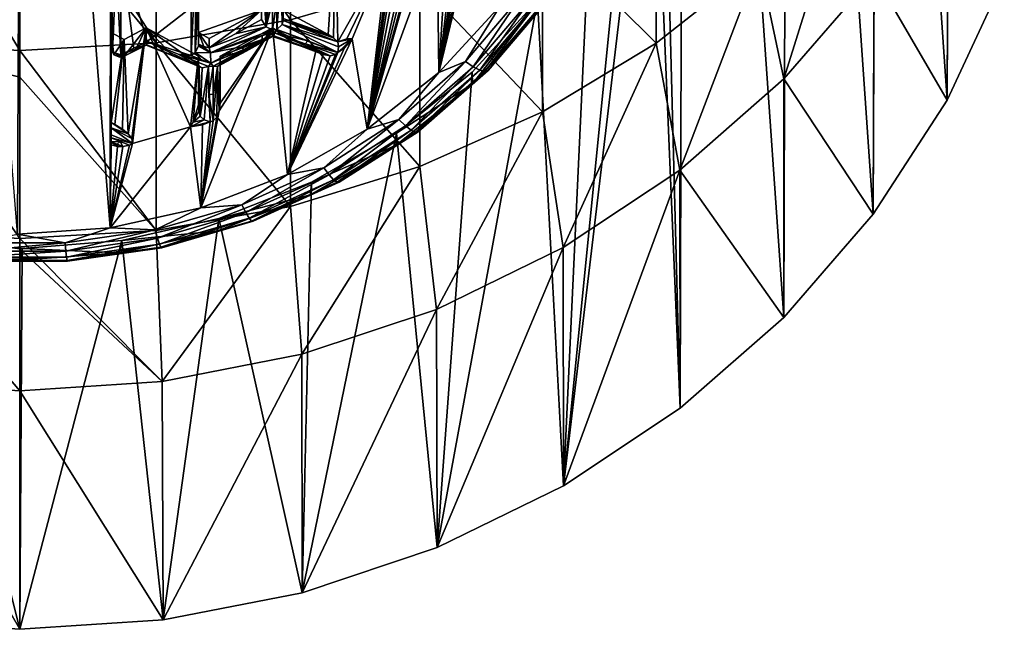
# Model space of a CAD drawing. Header units: metres. Extents: x -22 to 80, y -171 to 22.
# Tile 12 of 77: x 0 to 11, y -171 to -164. Entities that reach past the tile are written whole.
import ezdxf

# ---------------------------------------------------------------- set-up
doc = ezdxf.new("R2010")
doc.units = ezdxf.units.M
doc.layers.add('solid_12421142', color=7, linetype='CONTINUOUS')

msp = doc.modelspace()

# ---------------------------------------------------------------- linework, layer by layer
at = {"layer": 'solid_12421142'}
for points in [[(7.35, -160, 221.495499), (7.623046, -151.292221, 218.326126), (7.579517, -168.741455, 224.677124)], [(7.579517, -168.741455, 224.677124), (7.623046, -151.292221, 218.326126), (8.766492, -167.700073, 224.298096)], [(8.766492, -167.700073, 224.298096), (7.623046, -151.292221, 218.326126), (8.812758, -152.346863, 218.709976)], [(8.766492, -167.700073, 224.298096), (8.812758, -152.346863, 218.709976), (9.794352, -166.515213, 223.866837)], [(9.794352, -166.515213, 223.866837), (8.812758, -152.346863, 218.709976), (9.838417, -153.543808, 219.14563)], [(9.794352, -166.515213, 223.866837), (9.838417, -153.543808, 219.14563), (10.643442, -165.205383, 223.390106)], [(10.643442, -165.205383, 223.390106), (9.838417, -153.543808, 219.14563), (10.679779, -154.860352, 219.624817)], [(-0.026949, -166.744629, 222.992584), (-1.038925, -153.945923, 218.334229), (0.026949, -153.871017, 218.306961)], [(-0.026949, -166.744629, 222.992584), (0.026949, -153.871017, 218.306961), (1.038925, -166.669708, 222.965317)], [(1.05, -156.18457, 219.149033), (1.038925, -166.669708, 222.965317), (0.026949, -153.871017, 218.306961)], [(10.643442, -165.205383, 223.390106), (10.679779, -154.860352, 219.624817), (11.298107, -163.799545, 222.878418)], [(1.05, -164.431061, 222.150513), (1.038925, -166.669708, 222.965317), (1.05, -156.18457, 219.149033)], [(1.05, -164.619705, 221.632217), (1.05, -164.431061, 222.150513), (1.05, -156.18457, 219.149033)], [(1.05, -163.438416, 220.705856), (1.05, -164.619705, 221.632217), (1.05, -156.18457, 219.149033)], [(7.257213, -161.090149, 221.892288), (7.35, -160, 221.495499), (7.579517, -168.741455, 224.677124)], [(7.257213, -161.090149, 221.892288), (7.579517, -168.741455, 224.677124), (6.238932, -169.631744, 225.00116)], [(6.988759, -162.137558, 222.273499), (7.257213, -161.090149, 221.892288), (6.238932, -169.631744, 225.00116)], [(3.105829, -161.772476, 244.898605), (1.566314, -162.019165, 245.080048), (3.105829, -164.284607, 241.117828)], [(3.105829, -161.772476, 244.898605), (3.105829, -164.284607, 241.117828), (4.592201, -163.851532, 240.858963)], [(-1.566314, -162.019165, 245.080048), (0, -164.63559, 241.327621), (0, -162.650955, 244.378845)], [(-1.566314, -162.019165, 245.080048), (-1.566314, -164.54747, 241.274948), (0, -164.63559, 241.327621)], [(1.566314, -162.019165, 245.080048), (0, -162.101868, 245.140884), (1.566314, -164.54747, 241.274948)], [(0, -162.101868, 245.140884), (0, -162.650955, 244.378845), (1.566314, -164.54747, 241.274948)], [(1.566314, -162.019165, 245.080048), (1.566314, -164.54747, 241.274948), (3.105829, -164.284607, 241.117828)], [(5.463867, -162.194687, 221.336533), (5.518697, -164.119492, 222.037109), (4.810456, -164.890366, 222.317688)], [(5.391887, -162.238205, 221.352371), (5.463867, -162.194687, 221.336533), (4.810456, -164.890366, 222.317688)], [(5.176364, -162.930664, 221.604416), (5.391887, -162.238205, 221.352371), (4.810456, -164.890366, 222.317688)], [(6.54375, -163.144089, 222.639847), (6.988759, -162.137558, 222.273499), (6.238932, -169.631744, 225.00116)], [(10.643442, -165.205383, 223.390106), (10.654623, -162.451675, 230.90126), (9.803638, -163.766663, 231.379868)], [(10.643442, -165.205383, 223.390106), (11.298107, -163.799545, 222.878418), (10.654623, -162.451675, 230.90126)], [(7.305137, -162.50708, 240.055328), (6, -163.255615, 240.502762), (7.305137, -164.554443, 236.226593)], [(7.305137, -162.50708, 240.055328), (7.305137, -164.554443, 236.226593), (8.485281, -163.619537, 235.782639)], [(9.52024, -162.553482, 235.276398), (8.485281, -163.619537, 235.782639), (8.770032, -164.960526, 231.814407)], [(9.52024, -162.553482, 235.276398), (8.770032, -164.960526, 231.814407), (9.803638, -163.766663, 231.379868)], [(0, -162.650955, 244.378845), (0, -164.63559, 241.327621), (1.566314, -164.54747, 241.274948)], [(5.142857, -163.022949, 221.638), (5.176364, -162.930664, 221.604416), (4.810456, -164.890366, 222.317688)], [(5.100537, -163.075027, 221.656952), (5.142857, -163.022949, 221.638), (4.810456, -164.890366, 222.317688)], [(5.073706, -163.135498, 221.67897), (5.100537, -163.075027, 221.656952), (4.810456, -164.890366, 222.317688)], [(5.005416, -163.208908, 221.705688), (5.073706, -163.135498, 221.67897), (4.810456, -164.890366, 222.317688)], [(5.941468, -164.064606, 222.974884), (6.54375, -163.144089, 222.639847), (6.238932, -169.631744, 225.00116)], [(3.539948, -164.452728, 222.158401), (3.025, -164.173355, 222.056717), (3.625, -163.196793, 221.701279)], [(3.601472, -164.492493, 222.172867), (3.539948, -164.452728, 222.158401), (3.625, -163.196793, 221.701279)], [(3.649302, -164.536682, 222.18895), (3.601472, -164.492493, 222.172867), (3.625, -163.196793, 221.701279)], [(3.649302, -164.536682, 222.18895), (3.625, -163.196793, 221.701279), (4.225, -163.522324, 221.819763)], [(6, -163.255615, 240.502762), (4.592201, -163.851532, 240.858963), (6, -165.342209, 236.600677)], [(4.909802, -163.279938, 221.731537), (5.005416, -163.208908, 221.705688), (4.810456, -164.890366, 222.317688)], [(6, -163.255615, 240.502762), (6, -165.342209, 236.600677), (7.305137, -164.554443, 236.226593)], [(2.05, -164.431061, 222.150513), (2.05, -163.264618, 221.725967), (2.775, -164.173355, 222.056717)], [(2.05, -163.558609, 220.918213), (2.05, -163.264618, 221.725967), (2.05, -164.431061, 222.150513)], [(4.790462, -163.351166, 221.757462), (4.810456, -164.890366, 222.317688), (3.987599, -165.541061, 222.55452)], [(4.459352, -163.880936, 221.950287), (4.790462, -163.351166, 221.757462), (3.987599, -165.541061, 222.55452)], [(4.790462, -163.351166, 221.757462), (4.909802, -163.279938, 221.731537), (4.810456, -164.890366, 222.317688)], [(1.066085, -164.655014, 221.590851), (1.05, -164.619705, 221.632217), (1.05, -163.438416, 220.705856)], [(1.105688, -163.669128, 220.757767), (1.066085, -164.655014, 221.590851), (1.05, -163.438416, 220.705856)], [(1.105688, -163.669128, 220.757767), (1.159664, -163.498093, 220.62587), (1.159664, -164.685974, 221.557953)], [(1.310945, -164.609924, 221.51152), (1.159664, -164.685974, 221.557953), (1.159664, -163.498093, 220.62587)], [(1.462185, -164.532959, 221.467682), (1.310945, -164.609924, 221.51152), (1.159664, -163.498093, 220.62587)], [(1.966387, -164.143997, 221.238037), (1.462185, -164.532959, 221.467682), (1.159664, -163.498093, 220.62587)], [(2.020959, -163.578918, 220.846161), (1.966387, -164.693512, 221.707443), (1.966387, -164.143997, 221.238037)], [(2.011751, -164.66127, 221.705185), (1.966387, -164.693512, 221.707443), (2.020959, -163.578918, 220.846161)], [(2.011751, -164.66127, 221.705185), (2.020959, -163.578918, 220.846161), (2.05, -163.558609, 220.918213)], [(2.05, -164.085236, 221.317383), (2.011751, -164.66127, 221.705185), (2.05, -163.558609, 220.918213)], [(2.05, -164.085236, 221.317383), (2.05, -163.558609, 220.918213), (2.05, -164.431061, 222.150513)], [(3.754469, -164.502701, 222.17659), (3.649302, -164.536682, 222.18895), (4.225, -163.522324, 221.819763)], [(3.815339, -164.504105, 222.177094), (3.754469, -164.502701, 222.17659), (4.225, -163.522324, 221.819763)], [(3.815339, -164.504105, 222.177094), (4.225, -163.522324, 221.819763), (3.987599, -165.541061, 222.55452)], [(4.225, -163.522324, 221.819763), (4.225, -163.786194, 221.915802), (3.987599, -165.541061, 222.55452)], [(1.066085, -164.655014, 221.590851), (1.105688, -163.669128, 220.757767), (1.159664, -164.685974, 221.557953)], [(8.485281, -163.619537, 235.782639), (7.305137, -164.554443, 236.226593), (7.573055, -166.011002, 232.196747)], [(8.485281, -163.619537, 235.782639), (7.573055, -166.011002, 232.196747), (8.770032, -164.960526, 231.814407)], [(2.781705, -163.736526, 221.242554), (2.829121, -164.364197, 221.684387), (2.775, -164.282715, 221.756241)], [(2.848374, -163.751266, 221.177948), (2.829121, -164.364197, 221.684387), (2.781705, -163.736526, 221.242554)], [(2.829121, -164.364197, 221.684387), (2.89916, -163.73053, 221.16153), (2.89916, -164.070572, 221.427139)], [(2.848374, -163.751266, 221.177948), (2.89916, -163.73053, 221.16153), (2.829121, -164.364197, 221.684387)], [(3.000341, -163.735077, 221.21991), (2.94958, -164.395523, 221.717621), (2.94958, -164.065826, 221.439621)], [(3.000341, -163.735077, 221.21991), (3.010161, -164.338715, 221.727127), (2.94958, -164.395523, 221.717621)], [(3.000341, -163.735077, 221.21991), (3.025, -163.715912, 221.287872), (3.010161, -164.338715, 221.727127)], [(3.025, -164.008499, 221.517929), (3.010161, -164.338715, 221.727127), (3.025, -163.715912, 221.287872)], [(4.225, -163.786194, 221.915802), (4.231159, -163.882248, 221.95076), (3.987599, -165.541061, 222.55452)], [(9.794352, -166.515213, 223.866837), (9.803638, -163.766663, 231.379868), (8.770032, -164.960526, 231.814407)], [(9.794352, -166.515213, 223.866837), (10.643442, -165.205383, 223.390106), (9.803638, -163.766663, 231.379868)], [(4.592201, -163.851532, 240.858963), (3.105829, -164.284607, 241.117828), (4.592201, -165.96933, 236.898468)], [(4.440484, -163.940674, 221.972031), (4.459352, -163.880936, 221.950287), (3.987599, -165.541061, 222.55452)], [(4.231159, -163.882248, 221.95076), (4.24811, -163.962189, 221.979858), (3.987599, -165.541061, 222.55452)], [(4.592201, -163.851532, 240.858963), (4.592201, -165.96933, 236.898468), (6, -165.342209, 236.600677)], [(3.025, -164.008499, 221.517929), (3.025, -164.293518, 221.757294), (3.010161, -164.338715, 221.727127)], [(3.025, -164.008499, 221.517929), (3.025, -164.268875, 221.794281), (3.025, -164.293518, 221.757294)], [(4.411765, -163.987503, 221.989075), (4.440484, -163.940674, 221.972031), (3.987599, -165.541061, 222.55452)], [(4.24811, -163.962189, 221.979858), (4.276501, -164.02507, 222.002747), (3.987599, -165.541061, 222.55452)], [(4.361344, -164.040207, 222.008255), (4.411765, -163.987503, 221.989075), (3.987599, -165.541061, 222.55452)], [(4.276501, -164.02507, 222.002747), (4.324987, -164.058258, 222.014816), (3.987599, -165.541061, 222.55452)], [(4.324987, -164.058258, 222.014816), (4.361344, -164.040207, 222.008255), (3.987599, -165.541061, 222.55452)], [(5.115899, -164.762634, 222.289185), (5.766241, -163.996307, 222.010254), (5.204419, -164.822739, 222.364151)], [(5.518697, -164.119492, 222.037109), (5.766241, -163.996307, 222.010254), (5.115899, -164.762634, 222.289185)], [(5.766241, -163.996307, 222.010254), (5.866014, -164.043167, 222.080399), (5.204419, -164.822739, 222.364151)], [(5.204419, -164.822739, 222.364151), (5.866014, -164.043167, 222.080399), (5.280443, -164.861847, 222.462952)], [(5.866014, -164.043167, 222.080399), (5.951702, -164.070877, 222.175064), (5.280443, -164.861847, 222.462952)], [(1.966387, -164.143997, 221.238037), (1.966387, -164.693512, 221.707443), (1.462185, -164.532959, 221.467682)], [(2.05, -164.085236, 221.317383), (2.05, -164.588577, 221.745544), (2.011751, -164.66127, 221.705185)], [(2.05, -164.565765, 221.780411), (2.05, -164.085236, 221.317383), (2.05, -164.431061, 222.150513)], [(2.05, -164.588577, 221.745544), (2.05, -164.085236, 221.317383), (2.05, -164.565765, 221.780411)], [(2.829121, -164.364197, 221.684387), (2.89916, -164.070572, 221.427139), (2.89916, -164.400177, 221.704849)], [(2.89916, -164.400177, 221.704849), (2.94958, -164.065826, 221.439621), (2.94958, -164.395523, 221.717621)], [(2.89916, -164.400177, 221.704849), (2.89916, -164.070572, 221.427139), (2.94958, -164.065826, 221.439621)], [(5.941468, -164.064606, 222.974884), (6.238932, -169.631744, 225.00116), (4.789059, -170.338547, 225.258423)], [(5.193689, -164.8871, 223.274261), (5.941468, -164.064606, 222.974884), (4.789059, -170.338547, 225.258423)], [(4.810456, -164.890366, 222.317688), (5.518697, -164.119492, 222.037109), (5.115899, -164.762634, 222.289185)], [(5.197235, -165.020615, 222.897186), (5.941468, -164.064606, 222.974884), (5.193689, -164.8871, 223.274261)], [(5.197235, -165.020615, 222.897186), (5.946275, -164.196487, 222.597229), (5.941468, -164.064606, 222.974884)], [(5.280443, -164.861847, 222.462952), (5.951702, -164.070877, 222.175064), (5.338778, -164.877274, 222.578842)], [(5.951702, -164.070877, 222.175064), (6.017453, -164.07756, 222.287766), (5.338778, -164.877274, 222.578842)], [(5.338778, -164.877274, 222.578842), (6.017453, -164.07756, 222.287766), (5.375442, -164.86795, 222.703903)], [(5.375442, -164.86795, 222.703903), (6.058778, -164.062759, 222.410828), (5.946275, -164.196487, 222.597229)], [(6.017453, -164.07756, 222.287766), (6.058778, -164.062759, 222.410828), (5.375442, -164.86795, 222.703903)], [(2.05, -164.431061, 222.150513), (2.775, -164.173355, 222.056717), (2.175, -164.498871, 222.175186)], [(2.775, -164.173355, 222.056717), (2.475, -164.447388, 221.810257), (2.175, -164.608231, 221.874725)], [(2.775, -164.173355, 222.056717), (2.175, -164.608231, 221.874725), (2.175, -164.498871, 222.175186)], [(2.775, -164.173355, 222.056717), (2.775, -164.282715, 221.756241), (2.475, -164.447388, 221.810257)], [(3.025, -164.268875, 221.794281), (3.025, -164.173355, 222.056717), (3.539948, -164.452728, 222.158401)], [(3.025, -164.268875, 221.794281), (3.539948, -164.452728, 222.158401), (3.284171, -164.363159, 221.972748)], [(3.025, -164.268875, 221.794281), (3.284171, -164.363159, 221.972748), (3.601472, -164.492493, 222.172867)], [(3.025, -164.293518, 221.757294), (3.025, -164.268875, 221.794281), (3.601472, -164.492493, 222.172867)], [(5.375442, -164.86795, 222.703903), (5.946275, -164.196487, 222.597229), (5.197235, -165.020615, 222.897186)], [(1.2, -164.512436, 222.18013), (1.45, -164.376801, 222.130768), (1.243822, -165.592087, 222.57309)], [(1.2, -164.70108, 221.661835), (1.45, -164.376801, 222.130768), (1.2, -164.512436, 222.18013)], [(1.325382, -164.638123, 221.623169), (1.45, -164.376801, 222.130768), (1.2, -164.70108, 221.661835)], [(1.45, -164.376801, 222.130768), (1.287572, -165.646622, 222.592941), (1.243822, -165.592087, 222.57309)], [(1.45, -164.376801, 222.130768), (1.29393, -165.702698, 222.613358), (1.287572, -165.646622, 222.592941)], [(1.45, -164.376801, 222.130768), (1.959667, -165.51088, 222.543533), (1.29393, -165.702698, 222.613358)], [(1.325382, -164.638123, 221.623169), (1.45, -164.57489, 221.586533), (1.45, -164.376801, 222.130768)], [(1.45, -164.376801, 222.130768), (2.05, -164.702332, 222.249237), (1.959667, -165.51088, 222.543533)], [(2.05, -164.797852, 221.986801), (2.05, -164.702332, 222.249237), (1.45, -164.376801, 222.130768)], [(1.756254, -164.696838, 221.768463), (1.45, -164.376801, 222.130768), (1.45, -164.57489, 221.586533)], [(1.756254, -164.696838, 221.768463), (2.05, -164.797852, 221.986801), (1.45, -164.376801, 222.130768)], [(3.105829, -164.284607, 241.117828), (1.566314, -164.54747, 241.274948), (3.105829, -166.42511, 237.114914)], [(2.9, -164.376801, 222.130768), (3.072627, -166.060501, 222.743576), (2.076935, -166.441299, 222.882172)], [(2.290438, -165.330338, 222.477814), (2.9, -164.376801, 222.130768), (2.076935, -166.441299, 222.882172)], [(2.829121, -164.364197, 221.684387), (2.187736, -164.662735, 221.815033), (2.175, -164.608231, 221.874725)], [(2.475, -164.447388, 221.810257), (2.829121, -164.364197, 221.684387), (2.175, -164.608231, 221.874725)], [(2.829121, -164.364197, 221.684387), (2.89916, -164.400177, 221.704849), (2.187736, -164.662735, 221.815033)], [(2.290438, -165.330338, 222.477814), (2.3, -165.241653, 222.445541), (2.9, -164.376801, 222.130768)], [(2.3, -165.241653, 222.445541), (2.3, -164.702332, 222.249237), (2.9, -164.376801, 222.130768)], [(2.9, -164.478088, 221.852493), (2.9, -164.376801, 222.130768), (2.3, -164.702332, 222.249237)], [(2.475, -164.447388, 221.810257), (2.775, -164.282715, 221.756241), (2.829121, -164.364197, 221.684387)], [(2.9, -164.376801, 222.130768), (3.397046, -164.646469, 222.228912), (3.072627, -166.060501, 222.743576)], [(3.150102, -164.559845, 222.050034), (3.397046, -164.646469, 222.228912), (2.9, -164.376801, 222.130768)], [(3.150102, -164.559845, 222.050034), (2.9, -164.376801, 222.130768), (2.9, -164.478088, 221.852493)], [(3.010161, -164.338715, 221.727127), (3.648837, -164.660889, 222.234161), (2.94958, -164.395523, 221.717621)], [(3.010161, -164.338715, 221.727127), (3.025, -164.293518, 221.757294), (3.649302, -164.536682, 222.18895)], [(3.010161, -164.338715, 221.727127), (3.649302, -164.536682, 222.18895), (3.656934, -164.595917, 222.192276)], [(3.010161, -164.338715, 221.727127), (3.656934, -164.595917, 222.192276), (3.648837, -164.660889, 222.234161)], [(3.025, -164.293518, 221.757294), (3.601472, -164.492493, 222.172867), (3.649302, -164.536682, 222.18895)], [(3.105829, -164.284607, 241.117828), (3.105829, -166.42511, 237.114914), (4.592201, -165.96933, 236.898468)], [(3.284171, -164.363159, 221.972748), (3.539948, -164.452728, 222.158401), (3.601472, -164.492493, 222.172867)], [(1.05, -164.431061, 222.150513), (1.05, -165.463333, 222.52623), (1.038925, -166.669708, 222.965317)], [(1.05, -164.431061, 222.150513), (1.2, -164.512436, 222.18013), (1.05, -165.463333, 222.52623)], [(1.079289, -164.686142, 221.656403), (1.2, -164.512436, 222.18013), (1.05, -164.431061, 222.150513)], [(1.079289, -164.686142, 221.656403), (1.05, -164.431061, 222.150513), (1.05, -164.619705, 221.632217)], [(2.05, -164.431061, 222.150513), (2.175, -164.498871, 222.175186), (2.175, -164.608231, 221.874725)], [(2.113638, -164.590988, 221.818512), (2.05, -164.431061, 222.150513), (2.175, -164.608231, 221.874725)], [(2.113638, -164.590988, 221.818512), (2.05, -164.565765, 221.780411), (2.05, -164.431061, 222.150513)], [(2.187736, -164.662735, 221.815033), (2.89916, -164.400177, 221.704849), (2.782853, -164.464706, 221.723846)], [(2.187736, -164.662735, 221.815033), (2.782853, -164.464706, 221.723846), (2.546523, -164.594101, 221.767288)], [(2.916676, -164.470261, 221.79332), (2.218488, -164.816025, 221.881531), (2.571733, -164.626999, 221.804565)], [(2.916676, -164.470261, 221.79332), (2.268952, -164.821945, 221.922638), (2.218488, -164.816025, 221.881531)], [(2.916676, -164.470261, 221.79332), (2.9, -164.478088, 221.852493), (2.268952, -164.821945, 221.922638)], [(2.6, -164.642761, 221.906464), (2.268952, -164.821945, 221.922638), (2.9, -164.478088, 221.852493)], [(2.6, -164.642761, 221.906464), (2.9, -164.478088, 221.852493), (2.3, -164.702332, 222.249237)], [(2.546523, -164.594101, 221.767288), (2.782853, -164.464706, 221.723846), (2.782834, -164.511536, 221.765457)], [(2.916676, -164.470261, 221.79332), (2.571733, -164.626999, 221.804565), (2.782834, -164.511536, 221.765457)], [(2.92437, -164.43306, 221.742142), (2.782834, -164.511536, 221.765457), (2.782853, -164.464706, 221.723846)], [(2.916676, -164.470261, 221.79332), (2.782834, -164.511536, 221.765457), (2.92437, -164.43306, 221.742142)], [(2.89916, -164.400177, 221.704849), (2.92437, -164.43306, 221.742142), (2.782853, -164.464706, 221.723846)], [(2.89916, -164.400177, 221.704849), (2.94958, -164.395523, 221.717621), (2.92437, -164.43306, 221.742142)], [(2.916676, -164.470261, 221.79332), (3.150102, -164.559845, 222.050034), (2.9, -164.478088, 221.852493)], [(2.916676, -164.470261, 221.79332), (2.92437, -164.43306, 221.742142), (3.561583, -164.696579, 222.247147)], [(2.916676, -164.470261, 221.79332), (3.561583, -164.696579, 222.247147), (3.483557, -164.683029, 222.242218)], [(2.916676, -164.470261, 221.79332), (3.483557, -164.683029, 222.242218), (3.397046, -164.646469, 222.228912)], [(2.916676, -164.470261, 221.79332), (3.397046, -164.646469, 222.228912), (3.150102, -164.559845, 222.050034)], [(2.94958, -164.395523, 221.717621), (3.305135, -164.524902, 221.962311), (2.92437, -164.43306, 221.742142)], [(3.277254, -164.561447, 221.985092), (3.561583, -164.696579, 222.247147), (2.92437, -164.43306, 221.742142)], [(3.305135, -164.524902, 221.962311), (3.277254, -164.561447, 221.985092), (2.92437, -164.43306, 221.742142)], [(2.94958, -164.395523, 221.717621), (3.648837, -164.660889, 222.234161), (3.305135, -164.524902, 221.962311)], [(-1.566314, -164.54747, 241.274948), (0, -166.794479, 237.290298), (0, -164.944153, 240.803879)], [(-1.566314, -164.54747, 241.274948), (-1.566314, -166.701736, 237.246262), (0, -166.794479, 237.290298)], [(-1.566314, -164.54747, 241.274948), (0, -164.944153, 240.803879), (0, -164.63559, 241.327621)], [(1.566314, -164.54747, 241.274948), (0, -164.63559, 241.327621), (1.566314, -166.701736, 237.246262)], [(1.2, -164.512436, 222.18013), (1.093183, -165.485306, 222.534225), (1.05, -165.463333, 222.52623)], [(1.079289, -164.686142, 221.656403), (1.15, -164.713669, 221.666428), (1.2, -164.512436, 222.18013)], [(1.2, -164.512436, 222.18013), (1.178634, -165.538345, 222.553528), (1.093183, -165.485306, 222.534225)], [(1.15, -164.713669, 221.666428), (1.2, -164.70108, 221.661835), (1.2, -164.512436, 222.18013)], [(1.457958, -164.571732, 221.523773), (1.159664, -164.685974, 221.557953), (1.310945, -164.609924, 221.51152)], [(1.457958, -164.571732, 221.523773), (1.185418, -164.708527, 221.602982), (1.159664, -164.685974, 221.557953)], [(1.2, -164.512436, 222.18013), (1.243822, -165.592087, 222.57309), (1.178634, -165.538345, 222.553528)], [(1.457958, -164.571732, 221.523773), (1.2, -164.70108, 221.661835), (1.185418, -164.708527, 221.602982)], [(1.457958, -164.571732, 221.523773), (1.45, -164.57489, 221.586533), (1.2, -164.70108, 221.661835)], [(1.2, -164.70108, 221.661835), (1.45, -164.57489, 221.586533), (1.325382, -164.638123, 221.623169)], [(1.457958, -164.571732, 221.523773), (1.310945, -164.609924, 221.51152), (1.462185, -164.532959, 221.467682)], [(1.457958, -164.571732, 221.523773), (1.756254, -164.696838, 221.768463), (1.45, -164.57489, 221.586533)], [(1.457958, -164.571732, 221.523773), (1.462185, -164.532959, 221.467682), (2.094442, -164.835663, 221.908081)], [(1.457958, -164.571732, 221.523773), (2.059104, -164.817551, 221.948029), (1.756254, -164.696838, 221.768463)], [(1.457958, -164.571732, 221.523773), (2.094442, -164.835663, 221.908081), (2.059104, -164.817551, 221.948029)], [(1.817099, -164.679932, 221.662994), (2.094442, -164.835663, 221.908081), (1.462185, -164.532959, 221.467682)], [(1.966387, -164.693512, 221.707443), (1.817099, -164.679932, 221.662994), (1.462185, -164.532959, 221.467682)], [(1.566314, -164.54747, 241.274948), (1.566314, -166.701736, 237.246262), (3.105829, -166.42511, 237.114914)], [(2.05, -164.588577, 221.745544), (2.187736, -164.662735, 221.815033), (2.011751, -164.66127, 221.705185)], [(2.113638, -164.590988, 221.818512), (2.187736, -164.662735, 221.815033), (2.05, -164.565765, 221.780411)], [(2.05, -164.588577, 221.745544), (2.05, -164.565765, 221.780411), (2.187736, -164.662735, 221.815033)], [(2.113638, -164.590988, 221.818512), (2.175, -164.608231, 221.874725), (2.187736, -164.662735, 221.815033)], [(2.187736, -164.662735, 221.815033), (2.546523, -164.594101, 221.767288), (2.193277, -164.783127, 221.844238)], [(2.193277, -164.783127, 221.844238), (2.546523, -164.594101, 221.767288), (2.571733, -164.626999, 221.804565)], [(2.546523, -164.594101, 221.767288), (2.782834, -164.511536, 221.765457), (2.571733, -164.626999, 221.804565)], [(3.815339, -164.504105, 222.177094), (3.987599, -165.541061, 222.55452), (3.072627, -166.060501, 222.743576)], [(3.726015, -164.60524, 222.213913), (3.815339, -164.504105, 222.177094), (3.072627, -166.060501, 222.743576)], [(3.648837, -164.660889, 222.234161), (3.726015, -164.60524, 222.213913), (3.072627, -166.060501, 222.743576)], [(3.305135, -164.524902, 221.962311), (3.648837, -164.660889, 222.234161), (3.277254, -164.561447, 221.985092)], [(3.277254, -164.561447, 221.985092), (3.648837, -164.660889, 222.234161), (3.624345, -164.681335, 222.241608)], [(3.277254, -164.561447, 221.985092), (3.624345, -164.681335, 222.241608), (3.561583, -164.696579, 222.247147)], [(3.648837, -164.660889, 222.234161), (3.815339, -164.504105, 222.177094), (3.726015, -164.60524, 222.213913)], [(3.648837, -164.660889, 222.234161), (3.656934, -164.595917, 222.192276), (3.815339, -164.504105, 222.177094)], [(3.649302, -164.536682, 222.18895), (3.754469, -164.502701, 222.17659), (3.815339, -164.504105, 222.177094)], [(3.656934, -164.595917, 222.192276), (3.649302, -164.536682, 222.18895), (3.815339, -164.504105, 222.177094)], [(7.305137, -164.554443, 236.226593), (6, -165.342209, 236.600677), (6.235007, -166.898544, 232.519775)], [(7.305137, -164.554443, 236.226593), (6.235007, -166.898544, 232.519775), (7.573055, -166.011002, 232.196747)], [(0, -164.63559, 241.327621), (0, -164.944153, 240.803879), (1.566314, -166.701736, 237.246262)], [(1.066085, -164.655014, 221.590851), (1.079289, -164.686142, 221.656403), (1.05, -164.619705, 221.632217)], [(1.066085, -164.655014, 221.590851), (1.185418, -164.708527, 221.602982), (1.079289, -164.686142, 221.656403)], [(1.185418, -164.708527, 221.602982), (1.066085, -164.655014, 221.590851), (1.159664, -164.685974, 221.557953)], [(1.185418, -164.708527, 221.602982), (1.15, -164.713669, 221.666428), (1.079289, -164.686142, 221.656403)], [(1.185418, -164.708527, 221.602982), (1.2, -164.70108, 221.661835), (1.15, -164.713669, 221.666428)], [(1.756254, -164.696838, 221.768463), (2.059104, -164.817551, 221.948029), (2.05, -164.797852, 221.986801)], [(1.817099, -164.679932, 221.662994), (2.168067, -164.819992, 221.872375), (2.094442, -164.835663, 221.908081)], [(2.193277, -164.783127, 221.844238), (2.168067, -164.819992, 221.872375), (1.817099, -164.679932, 221.662994)], [(2.080015, -164.738708, 221.775101), (2.193277, -164.783127, 221.844238), (1.817099, -164.679932, 221.662994)], [(1.966387, -164.693512, 221.707443), (2.080015, -164.738708, 221.775101), (1.817099, -164.679932, 221.662994)], [(2.05, -164.702332, 222.249237), (1.988702, -165.460724, 222.525284), (1.959667, -165.51088, 222.543533)], [(2.011751, -164.66127, 221.705185), (2.080015, -164.738708, 221.775101), (1.966387, -164.693512, 221.707443)], [(2.05, -164.702332, 222.249237), (2.05, -165.261078, 222.452606), (1.988702, -165.460724, 222.525284)], [(2.011751, -164.66127, 221.705185), (2.193277, -164.783127, 221.844238), (2.080015, -164.738708, 221.775101)], [(2.011751, -164.66127, 221.705185), (2.187736, -164.662735, 221.815033), (2.193277, -164.783127, 221.844238)], [(2.05, -165.03273, 222.216461), (2.05, -165.261078, 222.452606), (2.05, -164.702332, 222.249237)], [(2.05, -165.03273, 222.216461), (2.05, -164.702332, 222.249237), (2.05, -164.797852, 221.986801)], [(2.193277, -164.783127, 221.844238), (2.571733, -164.626999, 221.804565), (2.218488, -164.816025, 221.881531)], [(2.6, -164.642761, 221.906464), (2.3, -164.794373, 221.996338), (2.268952, -164.821945, 221.922638)], [(2.6, -164.642761, 221.906464), (2.3, -164.702332, 222.249237), (2.3, -164.794373, 221.996338)], [(2.3, -164.794373, 221.996338), (2.3, -164.702332, 222.249237), (2.3, -165.241653, 222.445541)], [(3.397046, -164.646469, 222.228912), (3.483557, -164.683029, 222.242218), (3.072627, -166.060501, 222.743576)], [(3.624345, -164.681335, 222.241608), (3.648837, -164.660889, 222.234161), (3.072627, -166.060501, 222.743576)], [(3.561583, -164.696579, 222.247147), (3.624345, -164.681335, 222.241608), (3.072627, -166.060501, 222.743576)], [(3.483557, -164.683029, 222.242218), (3.561583, -164.696579, 222.247147), (3.072627, -166.060501, 222.743576)], [(2.05, -165.03273, 222.216461), (2.05, -164.797852, 221.986801), (2.059104, -164.817551, 221.948029)], [(2.059104, -164.817551, 221.948029), (2.055881, -165.331039, 222.478073), (2.05, -165.261078, 222.452606)], [(2.05, -165.03273, 222.216461), (2.059104, -164.817551, 221.948029), (2.05, -165.261078, 222.452606)], [(2.059104, -164.817551, 221.948029), (2.072687, -165.392044, 222.500275), (2.055881, -165.331039, 222.478073)], [(2.094442, -164.835663, 221.908081), (2.072687, -165.392044, 222.500275), (2.059104, -164.817551, 221.948029)], [(2.168067, -164.819992, 221.872375), (2.118067, -165.430801, 222.496155), (2.072687, -165.392044, 222.500275)], [(2.094442, -164.835663, 221.908081), (2.168067, -164.819992, 221.872375), (2.072687, -165.392044, 222.500275)], [(2.168067, -164.819992, 221.872375), (2.187393, -165.453766, 222.522751), (2.118067, -165.430801, 222.496155)], [(2.193277, -164.783127, 221.844238), (2.218488, -164.816025, 221.881531), (2.168067, -164.819992, 221.872375)], [(2.218488, -164.816025, 221.881531), (2.168625, -165.142471, 222.187668), (2.168067, -164.819992, 221.872375)], [(2.168067, -164.819992, 221.872375), (2.168625, -165.142471, 222.187668), (2.187393, -165.453766, 222.522751)], [(2.218488, -164.816025, 221.881531), (2.218488, -165.136093, 222.194412), (2.168625, -165.142471, 222.187668)], [(2.268952, -164.821945, 221.922638), (2.218488, -165.136093, 222.194412), (2.218488, -164.816025, 221.881531)], [(2.268952, -164.821945, 221.922638), (2.263911, -165.400604, 222.503387), (2.218488, -165.444061, 222.519211)], [(2.268952, -164.821945, 221.922638), (2.218488, -165.444061, 222.519211), (2.218488, -165.136093, 222.194412)], [(2.268952, -164.821945, 221.922638), (2.290438, -165.330338, 222.477814), (2.263911, -165.400604, 222.503387)], [(2.268952, -164.821945, 221.922638), (2.3, -164.794373, 221.996338), (2.290438, -165.330338, 222.477814)], [(2.3, -164.794373, 221.996338), (2.3, -165.021057, 222.217911), (2.290438, -165.330338, 222.477814)], [(2.3, -164.794373, 221.996338), (2.3, -165.241653, 222.445541), (2.3, -165.021057, 222.217911)], [(4.351275, -165.429306, 222.53183), (5.115899, -164.762634, 222.289185), (4.426566, -165.500961, 222.611008)], [(4.810456, -164.890366, 222.317688), (5.115899, -164.762634, 222.289185), (4.351275, -165.429306, 222.53183)], [(5.115899, -164.762634, 222.289185), (5.204419, -164.822739, 222.364151), (4.426566, -165.500961, 222.611008)], [(4.426566, -165.500961, 222.611008), (5.204419, -164.822739, 222.364151), (4.491227, -165.549973, 222.713409)], [(5.204419, -164.822739, 222.364151), (5.280443, -164.861847, 222.462952), (4.491227, -165.549973, 222.713409)], [(0, -164.944153, 240.803879), (0, -166.794479, 237.290298), (1.566314, -166.701736, 237.246262)], [(3.987599, -165.541061, 222.55452), (4.810456, -164.890366, 222.317688), (4.351275, -165.429306, 222.53183)], [(4.32279, -165.585556, 223.528473), (5.193689, -164.8871, 223.274261), (4.789059, -170.338547, 225.258423)], [(5.197235, -165.020615, 222.897186), (5.193689, -164.8871, 223.274261), (4.32279, -165.585556, 223.528473)], [(4.491227, -165.549973, 222.713409), (5.280443, -164.861847, 222.462952), (4.540843, -165.572998, 222.832062)], [(5.280443, -164.861847, 222.462952), (5.338778, -164.877274, 222.578842), (4.540843, -165.572998, 222.832062)], [(4.540843, -165.572998, 222.832062), (5.338778, -164.877274, 222.578842), (4.572028, -165.568466, 222.958862)], [(4.572028, -165.568466, 222.958862), (5.375442, -164.86795, 222.703903), (5.197235, -165.020615, 222.897186)], [(5.338778, -164.877274, 222.578842), (5.375442, -164.86795, 222.703903), (4.572028, -165.568466, 222.958862)], [(2.3, -165.021057, 222.217911), (2.3, -165.241653, 222.445541), (2.290438, -165.330338, 222.477814)], [(4.320221, -165.724472, 223.153366), (5.197235, -165.020615, 222.897186), (4.32279, -165.585556, 223.528473)], [(4.572028, -165.568466, 222.958862), (5.197235, -165.020615, 222.897186), (4.320221, -165.724472, 223.153366)], [(8.766492, -167.700073, 224.298096), (8.770032, -164.960526, 231.814407), (7.573055, -166.011002, 232.196747)], [(8.766492, -167.700073, 224.298096), (9.794352, -166.515213, 223.866837), (8.770032, -164.960526, 231.814407)], [(2.218488, -165.136093, 222.194412), (2.218488, -165.444061, 222.519211), (2.168625, -165.142471, 222.187668)], [(2.168625, -165.142471, 222.187668), (2.218488, -165.444061, 222.519211), (2.187393, -165.453766, 222.522751)], [(2.05, -165.261078, 222.452606), (2.055881, -165.331039, 222.478073), (1.988702, -165.460724, 222.525284)], [(2.055881, -165.331039, 222.478073), (2.072687, -165.392044, 222.500275), (1.988702, -165.460724, 222.525284)], [(2.118067, -165.430801, 222.496155), (1.988702, -165.460724, 222.525284), (2.072687, -165.392044, 222.500275)], [(2.263911, -165.400604, 222.503387), (2.290438, -165.330338, 222.477814), (2.076935, -166.441299, 222.882172)], [(2.218488, -165.444061, 222.519211), (2.263911, -165.400604, 222.503387), (2.076935, -166.441299, 222.882172)], [(6, -165.342209, 236.600677), (4.592201, -165.96933, 236.898468), (4.780813, -167.606598, 232.777496)], [(6, -165.342209, 236.600677), (4.780813, -167.606598, 232.777496), (6.235007, -166.898544, 232.519775)], [(1.05, -165.463333, 222.52623), (1.05, -165.719208, 222.619354), (1.038925, -166.669708, 222.965317)], [(1.959667, -165.51088, 222.543533), (2.076935, -166.441299, 222.882172), (1.038925, -166.669708, 222.965317)], [(1.959667, -165.51088, 222.543533), (1.038925, -166.669708, 222.965317), (1.29393, -165.702698, 222.613358)], [(1.05, -165.719208, 222.619354), (1.05, -165.463333, 222.52623), (1.05, -165.684097, 222.54567)], [(1.05, -165.684097, 222.54567), (1.05, -165.463333, 222.52623), (1.05, -165.640121, 222.496277)], [(1.05, -165.605698, 222.468155), (1.05, -165.463333, 222.52623), (1.05, -165.524765, 222.455048)], [(1.05, -165.640121, 222.496277), (1.05, -165.463333, 222.52623), (1.05, -165.605698, 222.468155)], [(1.178634, -165.538345, 222.553528), (1.05, -165.463333, 222.52623), (1.093183, -165.485306, 222.534225)], [(1.05, -165.463333, 222.52623), (1.178634, -165.538345, 222.553528), (1.243822, -165.592087, 222.57309)], [(1.05, -165.524765, 222.455048), (1.05, -165.463333, 222.52623), (1.243822, -165.592087, 222.57309)], [(2.118067, -165.430801, 222.496155), (1.959667, -165.51088, 222.543533), (1.988702, -165.460724, 222.525284)], [(2.187393, -165.453766, 222.522751), (1.959667, -165.51088, 222.543533), (2.118067, -165.430801, 222.496155)], [(1.959667, -165.51088, 222.543533), (2.187393, -165.453766, 222.522751), (2.097514, -165.488754, 222.535477)], [(1.959667, -165.51088, 222.543533), (2.097514, -165.488754, 222.535477), (2.076935, -166.441299, 222.882172)], [(2.187393, -165.453766, 222.522751), (2.218488, -165.444061, 222.519211), (2.076935, -166.441299, 222.882172)], [(2.097514, -165.488754, 222.535477), (2.187393, -165.453766, 222.522751), (2.076935, -166.441299, 222.882172)], [(3.489452, -165.981461, 222.732788), (4.351275, -165.429306, 222.53183), (3.54983, -166.062668, 222.815445)], [(3.987599, -165.541061, 222.55452), (4.351275, -165.429306, 222.53183), (3.489452, -165.981461, 222.732788)], [(4.351275, -165.429306, 222.53183), (4.426566, -165.500961, 222.611008), (3.54983, -166.062668, 222.815445)], [(3.54983, -166.062668, 222.815445), (4.426566, -165.500961, 222.611008), (3.601684, -166.119873, 222.920837)], [(4.426566, -165.500961, 222.611008), (4.491227, -165.549973, 222.713409), (3.601684, -166.119873, 222.920837)], [(1.05, -165.524765, 222.455048), (1.243822, -165.592087, 222.57309), (1.287572, -165.646622, 222.592941)], [(1.05, -165.524765, 222.455048), (1.287572, -165.646622, 222.592941), (1.29393, -165.702698, 222.613358)], [(1.05, -165.605698, 222.468155), (1.05, -165.524765, 222.455048), (1.29393, -165.702698, 222.613358)], [(1.05, -165.640121, 222.496277), (1.05, -165.605698, 222.468155), (1.29393, -165.702698, 222.613358)], [(3.072627, -166.060501, 222.743576), (3.987599, -165.541061, 222.55452), (3.489452, -165.981461, 222.732788)], [(4.32279, -165.585556, 223.528473), (4.789059, -170.338547, 225.258423), (3.239833, -170.857361, 225.44725)], [(3.349766, -166.147186, 223.73288), (4.32279, -165.585556, 223.528473), (3.239833, -170.857361, 225.44725)], [(4.320221, -165.724472, 223.153366), (4.32279, -165.585556, 223.528473), (3.349766, -166.147186, 223.73288)], [(3.601684, -166.119873, 222.920837), (4.491227, -165.549973, 222.713409), (3.641474, -166.1492, 223.041779)], [(4.491227, -165.549973, 222.713409), (4.540843, -165.572998, 222.832062), (3.641474, -166.1492, 223.041779)], [(3.641474, -166.1492, 223.041779), (4.540843, -165.572998, 222.832062), (3.666481, -166.148621, 223.170029)], [(3.666481, -166.148621, 223.170029), (4.572028, -165.568466, 222.958862), (4.320221, -165.724472, 223.153366)], [(4.540843, -165.572998, 222.832062), (4.572028, -165.568466, 222.958862), (3.666481, -166.148621, 223.170029)], [(1.259114, -165.723267, 222.620834), (1.29393, -165.702698, 222.613358), (1.038925, -166.669708, 222.965317)], [(1.05, -165.719208, 222.619354), (1.121917, -165.737061, 222.625854), (1.038925, -166.669708, 222.965317)], [(1.185338, -165.737946, 222.626175), (1.259114, -165.723267, 222.620834), (1.038925, -166.669708, 222.965317)], [(1.121917, -165.737061, 222.625854), (1.185338, -165.737946, 222.626175), (1.038925, -166.669708, 222.965317)], [(1.05, -165.640121, 222.496277), (1.29393, -165.702698, 222.613358), (1.259114, -165.723267, 222.620834)], [(1.05, -165.640121, 222.496277), (1.259114, -165.723267, 222.620834), (1.154696, -165.682022, 222.557892)], [(1.05, -165.684097, 222.54567), (1.05, -165.640121, 222.496277), (1.154696, -165.682022, 222.557892)], [(1.154696, -165.682022, 222.557892), (1.117727, -165.711151, 222.585648), (1.05, -165.684097, 222.54567)], [(1.05, -165.684097, 222.54567), (1.117727, -165.711151, 222.585648), (1.121917, -165.737061, 222.625854)], [(1.05, -165.719208, 222.619354), (1.05, -165.684097, 222.54567), (1.121917, -165.737061, 222.625854)], [(1.154696, -165.682022, 222.557892), (1.185338, -165.737946, 222.626175), (1.117727, -165.711151, 222.585648)], [(1.117727, -165.711151, 222.585648), (1.185338, -165.737946, 222.626175), (1.121917, -165.737061, 222.625854)], [(1.154696, -165.682022, 222.557892), (1.259114, -165.723267, 222.620834), (1.185338, -165.737946, 222.626175)], [(3.33683, -166.290756, 223.359482), (4.320221, -165.724472, 223.153366), (3.349766, -166.147186, 223.73288)], [(3.666481, -166.148621, 223.170029), (4.320221, -165.724472, 223.153366), (3.33683, -166.290756, 223.359482)], [(2.076935, -166.441299, 222.882172), (3.072627, -166.060501, 222.743576), (2.54968, -166.406723, 222.887589)], [(2.54968, -166.406723, 222.887589), (3.489452, -165.981461, 222.732788), (2.593797, -166.4953, 222.972916)], [(3.072627, -166.060501, 222.743576), (3.489452, -165.981461, 222.732788), (2.54968, -166.406723, 222.887589)], [(3.489452, -165.981461, 222.732788), (3.54983, -166.062668, 222.815445), (2.593797, -166.4953, 222.972916)], [(2.593797, -166.4953, 222.972916), (3.54983, -166.062668, 222.815445), (2.631686, -166.558838, 223.080612)], [(3.54983, -166.062668, 222.815445), (3.601684, -166.119873, 222.920837), (2.631686, -166.558838, 223.080612)], [(4.592201, -165.96933, 236.898468), (3.105829, -166.42511, 237.114914), (3.237561, -168.121994, 232.965088)], [(4.592201, -165.96933, 236.898468), (3.237561, -168.121994, 232.965088), (4.780813, -167.606598, 232.777496)], [(6.238932, -169.631744, 225.00116), (7.573055, -166.011002, 232.196747), (6.235007, -166.898544, 232.519775)], [(6.238932, -169.631744, 225.00116), (7.579517, -168.741455, 224.677124), (7.573055, -166.011002, 232.196747)], [(7.579517, -168.741455, 224.677124), (8.766492, -167.700073, 224.298096), (7.573055, -166.011002, 232.196747)], [(2.285164, -166.56398, 223.884583), (3.349766, -166.147186, 223.73288), (3.239833, -170.857361, 225.44725)], [(3.33683, -166.290756, 223.359482), (3.349766, -166.147186, 223.73288), (2.285164, -166.56398, 223.884583)], [(2.631686, -166.558838, 223.080612), (3.601684, -166.119873, 222.920837), (2.660759, -166.593002, 223.203323)], [(3.601684, -166.119873, 222.920837), (3.641474, -166.1492, 223.041779), (2.660759, -166.593002, 223.203323)], [(2.660759, -166.593002, 223.203323), (3.641474, -166.1492, 223.041779), (2.679032, -166.595474, 223.332672)], [(2.679032, -166.595474, 223.332672), (3.666481, -166.148621, 223.170029), (3.33683, -166.290756, 223.359482)], [(3.641474, -166.1492, 223.041779), (3.666481, -166.148621, 223.170029), (2.679032, -166.595474, 223.332672)], [(2.271275, -166.705505, 223.510437), (3.33683, -166.290756, 223.359482), (2.285164, -166.56398, 223.884583)], [(2.679032, -166.595474, 223.332672), (3.33683, -166.290756, 223.359482), (2.271275, -166.705505, 223.510437)], [(1.552952, -166.695633, 222.992737), (2.54968, -166.406723, 222.887589), (1.579823, -166.7892, 223.07988)], [(2.076935, -166.441299, 222.882172), (2.54968, -166.406723, 222.887589), (1.552952, -166.695633, 222.992737)], [(2.54968, -166.406723, 222.887589), (2.593797, -166.4953, 222.972916), (1.579823, -166.7892, 223.07988)], [(1.038925, -166.669708, 222.965317), (2.076935, -166.441299, 222.882172), (1.552952, -166.695633, 222.992737)], [(3.105829, -166.42511, 237.114914), (1.566314, -166.701736, 237.246262), (1.634, -168.43512, 233.079056)], [(1.579823, -166.7892, 223.07988), (2.593797, -166.4953, 222.972916), (1.6029, -166.85704, 223.189148)], [(2.593797, -166.4953, 222.972916), (2.631686, -166.558838, 223.080612), (1.6029, -166.85704, 223.189148)], [(3.105829, -166.42511, 237.114914), (1.634, -168.43512, 233.079056), (3.237561, -168.121994, 232.965088)], [(1.172816, -166.817551, 223.976883), (2.285164, -166.56398, 223.884583), (1.646247, -171.168915, 225.560654)], [(2.271275, -166.705505, 223.510437), (2.285164, -166.56398, 223.884583), (1.172816, -166.817551, 223.976883)], [(1.6029, -166.85704, 223.189148), (2.631686, -166.558838, 223.080612), (1.620608, -166.894501, 223.313049)], [(2.631686, -166.558838, 223.080612), (2.660759, -166.593002, 223.203323), (1.620608, -166.894501, 223.313049)], [(1.620608, -166.894501, 223.313049), (2.660759, -166.593002, 223.203323), (1.631738, -166.899033, 223.443161)], [(2.660759, -166.593002, 223.203323), (2.679032, -166.595474, 223.332672), (1.631738, -166.899033, 223.443161)], [(1.631738, -166.899033, 223.443161), (2.679032, -166.595474, 223.332672), (2.271275, -166.705505, 223.510437)], [(2.285164, -166.56398, 223.884583), (3.239833, -170.857361, 225.44725), (1.646247, -171.168915, 225.560654)], [(-1.566314, -166.701736, 237.246262), (-1.634, -168.43512, 233.079056), (0, -168.540146, 233.117279)], [(-1.566314, -166.701736, 237.246262), (0, -168.540146, 233.117279), (0, -166.912354, 237.040207)], [(-1.566314, -166.701736, 237.246262), (0, -166.912354, 237.040207), (0, -166.794479, 237.290298)], [(-0.026949, -166.744629, 222.992584), (0.521534, -166.841721, 223.045914), (-0.521534, -166.841721, 223.045914)], [(-0.026949, -166.744629, 222.992584), (1.038925, -166.669708, 222.965317), (0.521534, -166.841721, 223.045914)], [(1.566314, -166.701736, 237.246262), (0, -166.794479, 237.290298), (1.634, -168.43512, 233.079056)], [(1.038925, -166.669708, 222.965317), (1.552952, -166.695633, 222.992737), (0.521534, -166.841721, 223.045914)], [(0.521534, -166.841721, 223.045914), (1.552952, -166.695633, 222.992737), (0.530558, -166.93782, 223.133972)], [(1.552952, -166.695633, 222.992737), (1.579823, -166.7892, 223.07988), (0.530558, -166.93782, 223.133972)], [(1.149793, -166.958511, 223.602524), (2.271275, -166.705505, 223.510437), (1.172816, -166.817551, 223.976883)], [(1.631738, -166.899033, 223.443161), (2.271275, -166.705505, 223.510437), (1.149793, -166.958511, 223.602524)], [(-1.114759, -166.826263, 223.980057), (0, -171.276306, 225.599731), (-1.651214, -171.168762, 225.560593)], [(-1.114759, -166.826263, 223.980057), (0.028916, -166.906647, 224.009308), (0, -171.276306, 225.599731)], [(0, -167.043549, 223.633469), (0.028916, -166.906647, 224.009308), (-1.114759, -166.826263, 223.980057)], [(0.521534, -166.841721, 223.045914), (0.530558, -166.93782, 223.133972), (-0.530558, -166.93782, 223.133972)], [(-0.521534, -166.841721, 223.045914), (0.521534, -166.841721, 223.045914), (-0.530558, -166.93782, 223.133972)], [(0, -166.794479, 237.290298), (0, -166.912354, 237.040207), (1.634, -168.43512, 233.079056)], [(1.172816, -166.817551, 223.976883), (1.646247, -171.168915, 225.560654), (0, -171.276306, 225.599731)], [(0.028916, -166.906647, 224.009308), (1.172816, -166.817551, 223.976883), (0, -171.276306, 225.599731)], [(1.149793, -166.958511, 223.602524), (1.172816, -166.817551, 223.976883), (0.028916, -166.906647, 224.009308)], [(0.530558, -166.93782, 223.133972), (1.579823, -166.7892, 223.07988), (0.538308, -167.007813, 223.244019)], [(1.579823, -166.7892, 223.07988), (1.6029, -166.85704, 223.189148), (0.538308, -167.007813, 223.244019)], [(0.538308, -167.007813, 223.244019), (1.6029, -166.85704, 223.189148), (0.544255, -167.046951, 223.368546)], [(1.6029, -166.85704, 223.189148), (1.620608, -166.894501, 223.313049), (0.544255, -167.046951, 223.368546)], [(0.530558, -166.93782, 223.133972), (0.538308, -167.007813, 223.244019), (-0.538308, -167.007813, 223.244019)], [(-0.530558, -166.93782, 223.133972), (0.530558, -166.93782, 223.133972), (-0.538308, -167.007813, 223.244019)], [(0, -167.043549, 223.633469), (1.149793, -166.958511, 223.602524), (0.028916, -166.906647, 224.009308)], [(0, -166.912354, 237.040207), (0, -168.540146, 233.117279), (1.634, -168.43512, 233.079056)], [(0.547993, -167.052536, 223.499023), (1.149793, -166.958511, 223.602524), (0, -167.043549, 223.633469)], [(0.544255, -167.046951, 223.368546), (1.620608, -166.894501, 223.313049), (0.547993, -167.052536, 223.499023)], [(1.620608, -166.894501, 223.313049), (1.631738, -166.899033, 223.443161), (0.547993, -167.052536, 223.499023)], [(0.547993, -167.052536, 223.499023), (1.631738, -166.899033, 223.443161), (1.149793, -166.958511, 223.602524)], [(4.789059, -170.338547, 225.258423), (6.235007, -166.898544, 232.519775), (4.780813, -167.606598, 232.777496)], [(4.789059, -170.338547, 225.258423), (6.238932, -169.631744, 225.00116), (6.235007, -166.898544, 232.519775)], [(-0.547993, -167.052536, 223.499023), (0.547993, -167.052536, 223.499023), (0, -167.043549, 223.633469)], [(0.544255, -167.046951, 223.368546), (0.547993, -167.052536, 223.499023), (-0.547993, -167.052536, 223.499023)], [(-0.544255, -167.046951, 223.368546), (0.544255, -167.046951, 223.368546), (-0.547993, -167.052536, 223.499023)], [(0.538308, -167.007813, 223.244019), (0.544255, -167.046951, 223.368546), (-0.544255, -167.046951, 223.368546)], [(-0.538308, -167.007813, 223.244019), (0.538308, -167.007813, 223.244019), (-0.544255, -167.046951, 223.368546)], [(3.239833, -170.857361, 225.44725), (4.780813, -167.606598, 232.777496), (3.237561, -168.121994, 232.965088)], [(3.239833, -170.857361, 225.44725), (4.789059, -170.338547, 225.258423), (4.780813, -167.606598, 232.777496)], [(1.646247, -171.168915, 225.560654), (3.237561, -168.121994, 232.965088), (1.634, -168.43512, 233.079056)], [(1.646247, -171.168915, 225.560654), (3.239833, -170.857361, 225.44725), (3.237561, -168.121994, 232.965088)], [(-1.651214, -171.168762, 225.560593), (0, -171.276306, 225.599731), (-1.634, -168.43512, 233.079056)], [(0, -171.276306, 225.599731), (0, -168.540146, 233.117279), (-1.634, -168.43512, 233.079056)], [(1.646247, -171.168915, 225.560654), (1.634, -168.43512, 233.079056), (0, -168.540146, 233.117279)], [(1.646247, -171.168915, 225.560654), (0, -168.540146, 233.117279), (0, -171.276306, 225.599731)]]:
    msp.add_3dface(points, dxfattribs=at)

doc.saveas('drawing.dxf')
